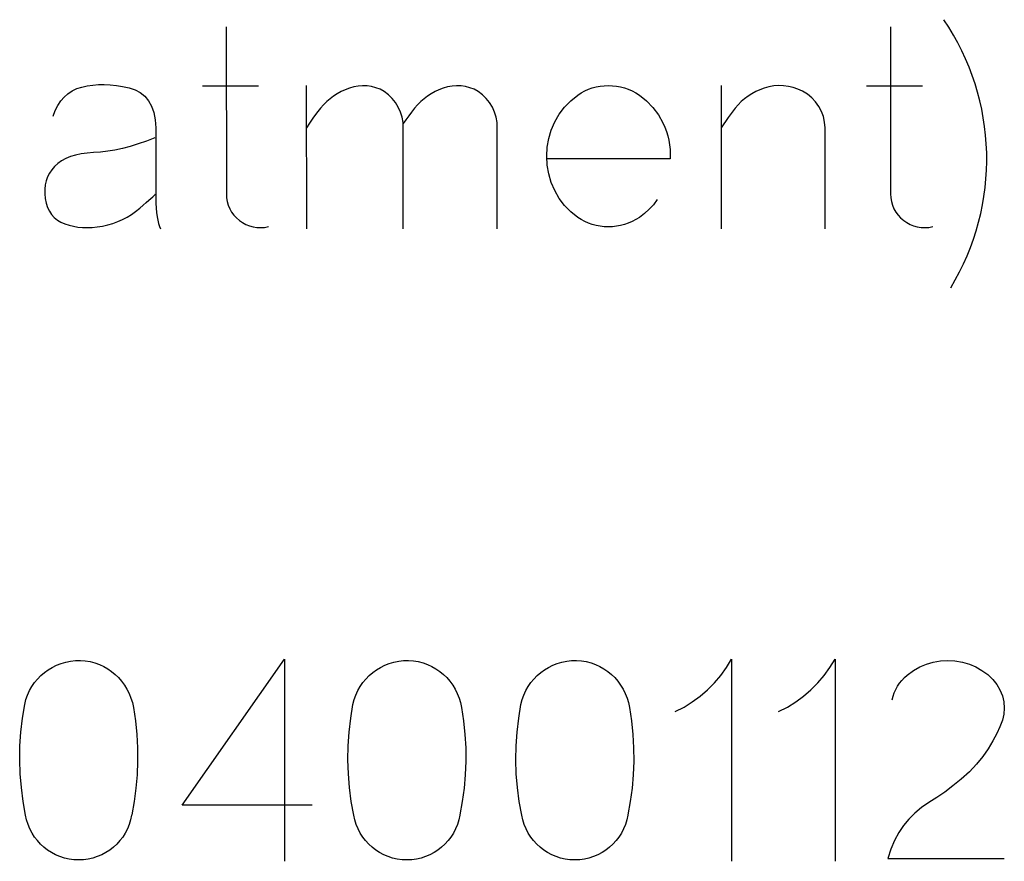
# Model space of a CAD drawing. Header units: inches. Extents: x -14.1 to 21.9, y -36.2 to -13.1.
# Tile 44 of 74: x 8.145 to 8.291, y -25.111 to -24.986. Entities that reach past the tile are written whole.
import ezdxf

# ---------------------------------------------------------------- set-up
doc = ezdxf.new("R2010")
doc.units = ezdxf.units.IN
doc.header["$LTSCALE"] = 0.5
doc.header["$MEASUREMENT"] = 0

msp = doc.modelspace()

# ---------------------------------------------------------------- linework, layer by layer
at = {"color": 7, "linetype": 'Continuous'}
for p, q in [((8.17549, -24.98743), (8.1755, -25.01221)), ((8.27411, -24.98743), (8.27411, -25.01221)), ((8.1533, -24.99658), (8.15405, -24.99634)), ((8.15405, -24.99634), (8.15485, -24.99616)), ((8.15405, -24.99634), (8.15405, -24.99634)), ((8.15485, -24.99616), (8.15567, -24.99605)), ((8.15567, -24.99605), (8.15651, -24.99598)), ((8.15651, -24.99598), (8.15738, -24.99597)), ((8.15738, -24.99597), (8.15826, -24.99601)), ((8.15826, -24.99601), (8.15917, -24.99611)), ((8.15917, -24.99611), (8.1601, -24.99626)), ((8.1601, -24.99626), (8.16106, -24.99646)), ((8.16106, -24.99646), (8.16106, -24.99646)), ((8.16106, -24.99646), (8.16194, -24.99675)), ((8.17194, -24.99617), (8.18026, -24.99617)), ((8.18737, -24.99613), (8.18738, -25.01739)), ((8.19376, -24.9965), (8.19314, -24.99674)), ((8.19441, -24.99631), (8.19376, -24.9965)), ((8.19376, -24.9965), (8.19376, -24.9965)), ((8.19506, -24.99619), (8.19441, -24.99631)), ((8.19572, -24.99615), (8.19506, -24.99619)), ((8.19639, -24.99617), (8.19572, -24.99615)), ((8.19705, -24.99627), (8.19639, -24.99617)), ((8.1977, -24.99644), (8.19705, -24.99627)), ((8.19833, -24.99668), (8.1977, -24.99644)), ((8.20768, -24.9965), (8.20707, -24.99674)), ((8.20835, -24.99631), (8.20768, -24.9965)), ((8.20768, -24.9965), (8.20768, -24.9965)), ((8.20901, -24.99619), (8.20835, -24.99631)), ((8.20968, -24.99615), (8.20901, -24.99619)), ((8.21035, -24.99617), (8.20968, -24.99615)), ((8.21101, -24.99627), (8.21035, -24.99617)), ((8.21166, -24.99644), (8.21101, -24.99627)), ((8.21229, -24.99668), (8.21166, -24.99644)), ((8.22927, -24.99668), (8.22983, -24.99648)), ((8.22983, -24.99648), (8.23041, -24.99633)), ((8.23041, -24.99633), (8.231, -24.99622)), ((8.231, -24.99622), (8.2316, -24.99615)), ((8.2316, -24.99615), (8.23221, -24.99613)), ((8.23221, -24.99613), (8.23283, -24.99615)), ((8.23283, -24.99615), (8.23344, -24.99622)), ((8.23344, -24.99622), (8.23403, -24.99633)), ((8.23403, -24.99633), (8.23461, -24.99648)), ((8.23461, -24.99648), (8.23518, -24.99668)), ((8.24897, -24.99613), (8.24898, -25.01739)), ((8.25535, -24.9965), (8.25472, -24.99674)), ((8.25606, -24.99631), (8.25535, -24.9965)), ((8.25535, -24.9965), (8.25535, -24.9965)), ((8.25678, -24.99618), (8.25606, -24.99631)), ((8.2575, -24.99613), (8.25678, -24.99618)), ((8.25823, -24.99615), (8.2575, -24.99613)), ((8.25896, -24.99624), (8.25823, -24.99615)), ((8.25967, -24.9964), (8.25896, -24.99624)), ((8.26036, -24.99664), (8.25967, -24.9964)), ((8.27054, -24.99617), (8.27887, -24.99617)), ((8.15091, -24.99841), (8.15141, -24.99783)), ((8.15141, -24.99783), (8.15197, -24.99733)), ((8.15197, -24.99733), (8.1526, -24.99692)), ((8.1526, -24.99692), (8.1533, -24.99658)), ((8.16194, -24.99675), (8.16272, -24.99716)), ((8.16272, -24.99716), (8.16338, -24.99771)), ((8.16338, -24.99771), (8.16393, -24.99838)), ((8.19143, -24.99768), (8.19091, -24.99808)), ((8.19197, -24.99733), (8.19143, -24.99768)), ((8.19254, -24.99702), (8.19197, -24.99733)), ((8.19314, -24.99674), (8.19254, -24.99702)), ((8.19894, -24.997), (8.19833, -24.99668)), ((8.19957, -24.99748), (8.19894, -24.997)), ((8.19894, -24.997), (8.19894, -24.997)), ((8.20013, -24.99804), (8.19957, -24.99748)), ((8.20538, -24.99768), (8.20486, -24.99808)), ((8.20592, -24.99733), (8.20538, -24.99768)), ((8.20648, -24.99702), (8.20592, -24.99733)), ((8.20707, -24.99674), (8.20648, -24.99702)), ((8.2129, -24.997), (8.21229, -24.99668)), ((8.21353, -24.99748), (8.2129, -24.997)), ((8.2129, -24.997), (8.2129, -24.997)), ((8.21409, -24.99804), (8.21353, -24.99748)), ((8.22662, -24.99838), (8.22766, -24.99754)), ((8.22766, -24.99754), (8.22818, -24.99721)), ((8.22766, -24.99754), (8.22766, -24.99754)), ((8.22818, -24.99721), (8.22872, -24.99692)), ((8.22872, -24.99692), (8.22927, -24.99668)), ((8.23518, -24.99668), (8.23574, -24.99692)), ((8.23574, -24.99692), (8.23628, -24.99721)), ((8.23628, -24.99721), (8.23682, -24.99754)), ((8.23682, -24.99754), (8.23682, -24.99754)), ((8.23682, -24.99754), (8.23789, -24.9984)), ((8.25297, -24.99768), (8.25245, -24.99808)), ((8.25353, -24.99733), (8.25297, -24.99768)), ((8.25411, -24.99702), (8.25353, -24.99733)), ((8.25472, -24.99674), (8.25411, -24.99702)), ((8.26103, -24.99696), (8.26036, -24.99664)), ((8.26176, -24.99741), (8.26103, -24.99696)), ((8.26103, -24.99696), (8.26103, -24.99696)), ((8.26241, -24.99794), (8.26176, -24.99741)), ((8.26297, -24.99854), (8.26241, -24.99794)), ((8.1501, -24.99982), (8.15047, -24.99907)), ((8.15047, -24.99907), (8.15091, -24.99841)), ((8.16393, -24.99838), (8.16438, -24.99919)), ((8.16438, -24.99919), (8.16471, -25.00012)), ((8.18994, -24.99898), (8.18949, -24.99949)), ((8.19041, -24.99851), (8.18994, -24.99898)), ((8.19091, -24.99808), (8.19041, -24.99851)), ((8.20061, -24.99866), (8.20013, -24.99804)), ((8.20103, -24.99934), (8.20061, -24.99866)), ((8.20136, -25.00007), (8.20103, -24.99934)), ((8.2039, -24.99898), (8.20345, -24.99949)), ((8.20437, -24.99851), (8.2039, -24.99898)), ((8.20486, -24.99808), (8.20437, -24.99851)), ((8.21458, -24.99866), (8.21409, -24.99804)), ((8.215, -24.99934), (8.21458, -24.99866)), ((8.21533, -25.00007), (8.215, -24.99934)), ((8.22492, -25.00037), (8.22571, -24.99932)), ((8.22571, -24.99932), (8.22662, -24.99838)), ((8.23789, -24.9984), (8.23883, -24.99938)), ((8.23883, -24.99938), (8.23964, -25.00046)), ((8.25148, -24.99898), (8.25104, -24.99949)), ((8.25195, -24.99851), (8.25148, -24.99898)), ((8.25245, -24.99808), (8.25195, -24.99851)), ((8.26345, -24.99922), (8.26297, -24.99854)), ((8.26385, -24.99995), (8.26345, -24.99922)), ((8.14979, -25.00065), (8.1501, -24.99982)), ((8.16471, -25.00012), (8.16492, -25.00119)), ((8.18889, -25.00023), (8.18834, -25.00095)), ((8.18949, -24.99949), (8.18889, -25.00023)), ((8.18949, -24.99949), (8.18949, -24.99949)), ((8.2016, -25.00082), (8.20136, -25.00007)), ((8.20173, -25.00159), (8.2016, -25.00082)), ((8.20258, -25.00063), (8.20217, -25.00119)), ((8.20301, -25.00006), (8.20258, -25.00063)), ((8.20345, -24.99949), (8.20301, -25.00006)), ((8.20345, -24.99949), (8.20345, -24.99949)), ((8.21556, -25.00082), (8.21533, -25.00007)), ((8.21569, -25.00159), (8.21556, -25.00082)), ((8.22426, -25.00152), (8.22492, -25.00037)), ((8.23964, -25.00046), (8.24032, -25.00166)), ((8.24999, -25.00087), (8.24898, -25.00239)), ((8.25104, -24.99949), (8.24999, -25.00087)), ((8.25104, -24.99949), (8.25104, -24.99949)), ((8.26414, -25.00073), (8.26385, -24.99995)), ((8.26432, -25.00154), (8.26414, -25.00073)), ((8.16492, -25.00119), (8.16503, -25.00239)), ((8.18783, -25.00168), (8.18738, -25.00239)), ((8.18834, -25.00095), (8.18783, -25.00168)), ((8.20176, -25.00239), (8.20173, -25.00159)), ((8.20217, -25.00119), (8.20176, -25.00176)), ((8.21572, -25.00239), (8.21569, -25.00159)), ((8.22374, -25.00274), (8.22426, -25.00152)), ((8.24032, -25.00166), (8.2406, -25.00229)), ((8.2406, -25.00229), (8.24085, -25.00293)), ((8.26439, -25.00239), (8.26432, -25.00154)), ((8.16503, -25.00239), (8.16503, -25.00239)), ((8.16503, -25.00239), (8.16503, -25.01279)), ((8.20175, -25.01739), (8.20176, -25.00239)), ((8.20176, -25.00239), (8.20176, -25.00239)), ((8.21572, -25.01739), (8.21572, -25.00239)), ((8.21572, -25.00239), (8.21572, -25.00239)), ((8.22336, -25.00399), (8.22374, -25.00274)), ((8.24085, -25.00293), (8.24104, -25.00359)), ((8.24104, -25.00359), (8.24119, -25.00425)), ((8.26439, -25.01739), (8.26439, -25.00239)), ((8.26439, -25.00239), (8.26439, -25.00239)), ((8.16123, -25.00516), (8.16008, -25.00546)), ((8.16242, -25.00479), (8.16123, -25.00516)), ((8.16364, -25.00437), (8.16242, -25.00479)), ((8.1649, -25.00388), (8.16364, -25.00437)), ((8.22306, -25.00661), (8.22314, -25.00528)), ((8.22314, -25.00528), (8.22336, -25.00399)), ((8.24119, -25.00425), (8.2413, -25.00492)), ((8.2413, -25.00492), (8.24137, -25.0056)), ((8.15235, -25.00667), (8.15166, -25.00696)), ((8.15311, -25.00645), (8.15235, -25.00667)), ((8.15394, -25.00627), (8.15311, -25.00645)), ((8.15483, -25.00615), (8.15394, -25.00627)), ((8.15579, -25.00607), (8.15483, -25.00615)), ((8.15682, -25.006), (8.15579, -25.00607)), ((8.15579, -25.00607), (8.15579, -25.00607)), ((8.15788, -25.00588), (8.15682, -25.006)), ((8.15896, -25.0057), (8.15788, -25.00588)), ((8.16008, -25.00546), (8.15896, -25.0057)), ((8.22314, -25.00794), (8.22306, -25.00661)), ((8.22306, -25.00661), (8.22306, -25.00661)), ((8.24137, -25.0056), (8.24139, -25.00628)), ((8.24139, -25.00628), (8.24137, -25.00699)), ((8.14999, -25.00815), (8.14957, -25.00863)), ((8.15048, -25.0077), (8.14999, -25.00815)), ((8.14999, -25.00815), (8.14999, -25.00815)), ((8.15104, -25.0073), (8.15048, -25.0077)), ((8.15166, -25.00696), (8.15104, -25.0073)), ((8.24137, -25.00699), (8.22314, -25.00699)), ((8.22336, -25.00923), (8.22314, -25.00794)), ((8.24137, -25.00699), (8.24137, -25.00699)), ((8.14922, -25.00914), (8.14894, -25.00969)), ((8.14957, -25.00863), (8.14922, -25.00914)), ((8.22374, -25.01049), (8.22336, -25.00923)), ((8.1486, -25.01087), (8.14854, -25.01151)), ((8.14874, -25.01026), (8.1486, -25.01087)), ((8.14894, -25.00969), (8.14874, -25.01026)), ((8.22426, -25.01171), (8.22374, -25.01049)), ((8.14854, -25.01151), (8.14854, -25.01217)), ((8.14854, -25.01217), (8.14862, -25.01287)), ((8.16456, -25.01262), (8.16477, -25.01244)), ((8.16477, -25.01244), (8.16491, -25.0123)), ((8.16491, -25.0123), (8.16499, -25.01221)), ((8.1755, -25.01221), (8.1755, -25.01221)), ((8.1755, -25.01221), (8.17553, -25.01278)), ((8.22492, -25.01286), (8.22426, -25.01171)), ((8.27411, -25.01221), (8.27411, -25.01221)), ((8.27411, -25.01221), (8.27414, -25.01278)), ((8.14862, -25.01287), (8.14862, -25.01287)), ((8.14862, -25.01287), (8.14876, -25.01357)), ((8.14876, -25.01357), (8.14896, -25.0142)), ((8.16263, -25.01432), (8.16314, -25.01388)), ((8.16314, -25.01388), (8.16359, -25.01349)), ((8.16359, -25.01349), (8.16397, -25.01315)), ((8.16397, -25.01315), (8.1643, -25.01286)), ((8.1643, -25.01286), (8.16456, -25.01262)), ((8.16503, -25.01279), (8.16503, -25.01279)), ((8.16503, -25.01279), (8.16504, -25.01357)), ((8.16504, -25.01357), (8.16507, -25.01431)), ((8.17553, -25.01278), (8.17562, -25.01334)), ((8.17562, -25.01334), (8.17578, -25.01388)), ((8.17578, -25.01388), (8.176, -25.01441)), ((8.22571, -25.0139), (8.22492, -25.01286)), ((8.22662, -25.01485), (8.22571, -25.0139)), ((8.23892, -25.0138), (8.23829, -25.01449)), ((8.23946, -25.01304), (8.23892, -25.0138)), ((8.27414, -25.01278), (8.27423, -25.01334)), ((8.27423, -25.01334), (8.27439, -25.01388)), ((8.27439, -25.01388), (8.27461, -25.01441)), ((8.14896, -25.0142), (8.14922, -25.01476)), ((8.14922, -25.01476), (8.14956, -25.01527)), ((8.14956, -25.01527), (8.14995, -25.01571)), ((8.16076, -25.01565), (8.16141, -25.01525)), ((8.16141, -25.01525), (8.16203, -25.01481)), ((8.16203, -25.01481), (8.16263, -25.01432)), ((8.16263, -25.01432), (8.16263, -25.01432)), ((8.16507, -25.01431), (8.16513, -25.01497)), ((8.16513, -25.01497), (8.16521, -25.01558)), ((8.176, -25.01441), (8.17627, -25.01491)), ((8.17627, -25.01491), (8.17661, -25.01536)), ((8.17661, -25.01536), (8.177, -25.01577)), ((8.22766, -25.01569), (8.22662, -25.01485)), ((8.23758, -25.01512), (8.23682, -25.01569)), ((8.23829, -25.01449), (8.23758, -25.01512)), ((8.27461, -25.01441), (8.27488, -25.01491)), ((8.27488, -25.01491), (8.27522, -25.01536)), ((8.27522, -25.01536), (8.27561, -25.01577)), ((8.14995, -25.01571), (8.15041, -25.01608)), ((8.15041, -25.01608), (8.15094, -25.01639)), ((8.15094, -25.01639), (8.15152, -25.01664)), ((8.15152, -25.01664), (8.15152, -25.01664)), ((8.15152, -25.01664), (8.15214, -25.01685)), ((8.15214, -25.01685), (8.15278, -25.017)), ((8.15633, -25.01709), (8.15712, -25.01697)), ((8.15712, -25.01697), (8.1579, -25.01679)), ((8.15712, -25.01697), (8.15712, -25.01697)), ((8.1579, -25.01679), (8.15866, -25.01657)), ((8.15866, -25.01657), (8.15939, -25.01631)), ((8.15939, -25.01631), (8.16009, -25.016)), ((8.16009, -25.016), (8.16076, -25.01565)), ((8.16521, -25.01558), (8.16531, -25.01612)), ((8.16531, -25.01612), (8.16543, -25.0166)), ((8.16543, -25.0166), (8.16557, -25.01703)), ((8.177, -25.01577), (8.17745, -25.01615)), ((8.17745, -25.01615), (8.17745, -25.01615)), ((8.17745, -25.01615), (8.17791, -25.01647)), ((8.17791, -25.01647), (8.17841, -25.01673)), ((8.17841, -25.01673), (8.17893, -25.01694)), ((8.17893, -25.01694), (8.17947, -25.0171)), ((8.22818, -25.01602), (8.22766, -25.01569)), ((8.22766, -25.01569), (8.22766, -25.01569)), ((8.22872, -25.01631), (8.22818, -25.01602)), ((8.22927, -25.01655), (8.22872, -25.01631)), ((8.22983, -25.01675), (8.22927, -25.01655)), ((8.23041, -25.0169), (8.22983, -25.01675)), ((8.231, -25.01701), (8.23041, -25.0169)), ((8.23403, -25.0169), (8.23344, -25.01701)), ((8.23461, -25.01675), (8.23403, -25.0169)), ((8.23518, -25.01655), (8.23461, -25.01675)), ((8.23574, -25.01631), (8.23518, -25.01655)), ((8.23628, -25.01602), (8.23574, -25.01631)), ((8.23682, -25.01569), (8.23628, -25.01602)), ((8.23682, -25.01569), (8.23682, -25.01569)), ((8.27561, -25.01577), (8.27606, -25.01615)), ((8.27606, -25.01615), (8.27606, -25.01615)), ((8.27606, -25.01615), (8.27652, -25.01647)), ((8.27652, -25.01647), (8.27702, -25.01673)), ((8.27702, -25.01673), (8.27754, -25.01694)), ((8.27754, -25.01694), (8.27808, -25.0171)), ((8.15278, -25.017), (8.15344, -25.01712)), ((8.15344, -25.01712), (8.15413, -25.01718)), ((8.15413, -25.01718), (8.15483, -25.0172)), ((8.15483, -25.0172), (8.15557, -25.01717)), ((8.15557, -25.01717), (8.15633, -25.01709)), ((8.16557, -25.01703), (8.16574, -25.01739)), ((8.17947, -25.0171), (8.18004, -25.01719)), ((8.18004, -25.01719), (8.18061, -25.01721)), ((8.18061, -25.01721), (8.18118, -25.01717)), ((8.18118, -25.01717), (8.18176, -25.01706)), ((8.2316, -25.01708), (8.231, -25.01701)), ((8.23221, -25.0171), (8.2316, -25.01708)), ((8.23283, -25.01708), (8.23221, -25.0171)), ((8.23344, -25.01701), (8.23283, -25.01708)), ((8.27808, -25.0171), (8.27865, -25.01719)), ((8.27865, -25.01719), (8.27922, -25.01721)), ((8.27922, -25.01721), (8.27979, -25.01717)), ((8.27979, -25.01717), (8.28037, -25.01706)), ((8.16894, -25.10291), (8.18411, -25.08124)), ((8.18411, -25.08124), (8.18411, -25.08124)), ((8.18411, -25.08124), (8.18411, -25.11124)), ((8.24976, -25.08249), (8.25052, -25.08124)), ((8.25052, -25.08124), (8.25052, -25.08124)), ((8.25052, -25.08124), (8.25052, -25.11124)), ((8.2651, -25.08249), (8.26587, -25.08124)), ((8.26587, -25.08124), (8.26587, -25.08124)), ((8.26587, -25.08124), (8.26587, -25.11124)), ((8.14906, -25.08282), (8.14966, -25.08246)), ((8.14966, -25.08246), (8.15029, -25.08215)), ((8.15029, -25.08215), (8.15096, -25.08188)), ((8.15096, -25.08188), (8.15165, -25.08167)), ((8.15165, -25.08167), (8.15236, -25.08154)), ((8.15236, -25.08154), (8.15308, -25.08146)), ((8.15308, -25.08146), (8.15382, -25.08145)), ((8.15382, -25.08145), (8.15382, -25.08145)), ((8.15382, -25.08145), (8.15456, -25.0815)), ((8.15456, -25.0815), (8.15527, -25.08161)), ((8.15527, -25.08161), (8.15597, -25.08179)), ((8.15597, -25.08179), (8.15664, -25.08203)), ((8.15664, -25.08203), (8.15729, -25.08232)), ((8.15729, -25.08232), (8.15789, -25.08266)), ((8.15789, -25.08266), (8.15847, -25.08306)), ((8.19779, -25.08282), (8.19839, -25.08246)), ((8.19839, -25.08246), (8.19902, -25.08215)), ((8.19902, -25.08215), (8.19969, -25.08188)), ((8.19969, -25.08188), (8.20038, -25.08167)), ((8.20038, -25.08167), (8.20109, -25.08154)), ((8.20109, -25.08154), (8.20181, -25.08146)), ((8.20181, -25.08146), (8.20255, -25.08145)), ((8.20255, -25.08145), (8.20255, -25.08145)), ((8.20255, -25.08145), (8.20329, -25.0815)), ((8.20329, -25.0815), (8.204, -25.08161)), ((8.204, -25.08161), (8.2047, -25.08179)), ((8.2047, -25.08179), (8.20537, -25.08203)), ((8.20537, -25.08203), (8.20601, -25.08232)), ((8.20601, -25.08232), (8.20662, -25.08266)), ((8.20662, -25.08266), (8.2072, -25.08306)), ((8.22273, -25.08282), (8.22333, -25.08246)), ((8.22333, -25.08246), (8.22396, -25.08215)), ((8.22396, -25.08215), (8.22463, -25.08188)), ((8.22463, -25.08188), (8.22532, -25.08167)), ((8.22532, -25.08167), (8.22603, -25.08154)), ((8.22603, -25.08154), (8.22675, -25.08146)), ((8.22675, -25.08146), (8.22749, -25.08145)), ((8.22749, -25.08145), (8.22749, -25.08145)), ((8.22749, -25.08145), (8.22823, -25.0815)), ((8.22823, -25.0815), (8.22894, -25.08161)), ((8.22894, -25.08161), (8.22964, -25.08179)), ((8.22964, -25.08179), (8.23031, -25.08203)), ((8.23031, -25.08203), (8.23095, -25.08232)), ((8.23095, -25.08232), (8.23156, -25.08266)), ((8.23156, -25.08266), (8.23214, -25.08306)), ((8.2489, -25.08366), (8.24976, -25.08249)), ((8.26425, -25.08366), (8.2651, -25.08249)), ((8.2775, -25.08293), (8.27845, -25.08238)), ((8.27845, -25.08238), (8.27943, -25.08197)), ((8.27943, -25.08197), (8.28043, -25.0817)), ((8.28043, -25.0817), (8.28151, -25.08151)), ((8.28043, -25.0817), (8.28043, -25.0817)), ((8.28151, -25.08151), (8.2826, -25.08145)), ((8.2826, -25.08145), (8.28368, -25.08151)), ((8.28368, -25.08151), (8.28478, -25.0817)), ((8.28478, -25.0817), (8.28478, -25.0817)), ((8.28478, -25.0817), (8.28581, -25.082)), ((8.28581, -25.082), (8.28678, -25.0824)), ((8.28678, -25.0824), (8.28769, -25.08291)), ((8.14703, -25.08473), (8.14748, -25.08419)), ((8.14748, -25.08419), (8.14797, -25.08369)), ((8.14797, -25.08369), (8.1485, -25.08323)), ((8.1485, -25.08323), (8.14906, -25.08282)), ((8.15847, -25.08306), (8.159, -25.0835)), ((8.159, -25.0835), (8.1595, -25.08399)), ((8.1595, -25.08399), (8.15995, -25.08452)), ((8.19576, -25.08473), (8.19621, -25.08419)), ((8.19621, -25.08419), (8.1967, -25.08369)), ((8.1967, -25.08369), (8.19723, -25.08323)), ((8.19723, -25.08323), (8.19779, -25.08282)), ((8.2072, -25.08306), (8.20773, -25.0835)), ((8.20773, -25.0835), (8.20823, -25.08399)), ((8.20823, -25.08399), (8.20868, -25.08452)), ((8.2207, -25.08473), (8.22115, -25.08419)), ((8.22115, -25.08419), (8.22164, -25.08369)), ((8.22164, -25.08369), (8.22217, -25.08323)), ((8.22217, -25.08323), (8.22273, -25.08282)), ((8.23214, -25.08306), (8.23267, -25.0835)), ((8.23267, -25.0835), (8.23317, -25.08399)), ((8.23317, -25.08399), (8.23362, -25.08452)), ((8.24796, -25.08477), (8.2489, -25.08366)), ((8.26331, -25.08477), (8.26425, -25.08366)), ((8.27579, -25.0844), (8.27616, -25.08399)), ((8.27616, -25.08399), (8.27658, -25.0836)), ((8.27658, -25.0836), (8.2775, -25.08293)), ((8.27658, -25.0836), (8.27658, -25.0836)), ((8.28769, -25.08291), (8.28855, -25.08352)), ((8.28855, -25.08352), (8.28855, -25.08352)), ((8.28855, -25.08352), (8.28928, -25.08424)), ((8.14628, -25.08592), (8.14663, -25.08531)), ((8.14663, -25.08531), (8.14703, -25.08473)), ((8.15995, -25.08452), (8.16037, -25.08509)), ((8.16037, -25.08509), (8.16074, -25.0857)), ((8.16074, -25.0857), (8.16106, -25.08634)), ((8.19501, -25.08592), (8.19536, -25.08531)), ((8.19536, -25.08531), (8.19576, -25.08473)), ((8.20868, -25.08452), (8.2091, -25.08509)), ((8.2091, -25.08509), (8.20947, -25.0857)), ((8.20947, -25.0857), (8.20979, -25.08634)), ((8.21995, -25.08592), (8.2203, -25.08531)), ((8.2203, -25.08531), (8.2207, -25.08473)), ((8.23362, -25.08452), (8.23404, -25.08509)), ((8.23404, -25.08509), (8.23441, -25.0857)), ((8.23441, -25.0857), (8.23473, -25.08634)), ((8.24694, -25.0858), (8.24796, -25.08477)), ((8.26229, -25.0858), (8.26331, -25.08477)), ((8.27489, -25.08574), (8.27514, -25.08527)), ((8.27514, -25.08527), (8.27544, -25.08482)), ((8.27544, -25.08482), (8.27579, -25.0844)), ((8.28928, -25.08424), (8.28988, -25.08499)), ((8.28988, -25.08499), (8.29035, -25.0858)), ((8.14574, -25.08725), (8.14598, -25.08657)), ((8.14598, -25.08657), (8.14628, -25.08592)), ((8.16106, -25.08634), (8.16133, -25.08701)), ((8.16133, -25.08701), (8.16154, -25.0877)), ((8.19447, -25.08725), (8.19471, -25.08657)), ((8.19471, -25.08657), (8.19501, -25.08592)), ((8.20979, -25.08634), (8.21006, -25.08701)), ((8.21006, -25.08701), (8.21027, -25.0877)), ((8.21941, -25.08725), (8.21965, -25.08657)), ((8.21965, -25.08657), (8.21995, -25.08592)), ((8.23473, -25.08634), (8.235, -25.08701)), ((8.235, -25.08701), (8.23521, -25.0877)), ((8.24468, -25.0876), (8.24584, -25.08675)), ((8.24584, -25.08675), (8.24694, -25.0858)), ((8.26003, -25.0876), (8.26119, -25.08675)), ((8.26119, -25.08675), (8.26229, -25.0858)), ((8.27434, -25.08729), (8.27449, -25.08675)), ((8.27449, -25.08675), (8.27467, -25.08624)), ((8.27467, -25.08624), (8.27489, -25.08574)), ((8.29035, -25.0858), (8.29071, -25.08671)), ((8.29071, -25.08671), (8.29071, -25.08671)), ((8.29071, -25.08671), (8.29092, -25.0876)), ((8.14523, -25.09002), (8.14557, -25.08796)), ((8.14557, -25.08796), (8.14574, -25.08725)), ((8.14557, -25.08796), (8.14557, -25.08796)), ((8.16154, -25.0877), (8.16169, -25.08841)), ((8.16169, -25.08841), (8.16169, -25.08841)), ((8.16169, -25.08841), (8.16199, -25.09041)), ((8.19396, -25.09002), (8.1943, -25.08796)), ((8.1943, -25.08796), (8.19447, -25.08725)), ((8.1943, -25.08796), (8.1943, -25.08796)), ((8.21027, -25.0877), (8.21042, -25.08841)), ((8.21042, -25.08841), (8.21042, -25.08841)), ((8.21042, -25.08841), (8.21071, -25.09041)), ((8.2189, -25.09002), (8.21924, -25.08796)), ((8.21924, -25.08796), (8.21941, -25.08725)), ((8.21924, -25.08796), (8.21924, -25.08796)), ((8.23521, -25.0877), (8.23536, -25.08841)), ((8.23536, -25.08841), (8.23536, -25.08841)), ((8.23536, -25.08841), (8.23565, -25.09041)), ((8.24215, -25.08903), (8.24345, -25.08836)), ((8.24345, -25.08836), (8.24468, -25.0876)), ((8.2575, -25.08903), (8.2588, -25.08836)), ((8.2588, -25.08836), (8.26003, -25.0876)), ((8.29092, -25.0876), (8.291, -25.0885)), ((8.291, -25.0885), (8.29092, -25.08941)), ((8.14499, -25.09208), (8.14523, -25.09002)), ((8.19372, -25.09208), (8.19396, -25.09002)), ((8.21866, -25.09208), (8.2189, -25.09002)), ((8.29092, -25.08941), (8.29071, -25.09032)), ((8.16199, -25.09041), (8.16219, -25.09241)), ((8.21071, -25.09041), (8.21092, -25.09241)), ((8.23565, -25.09041), (8.23586, -25.09241)), ((8.29034, -25.09127), (8.28987, -25.09229)), ((8.29071, -25.09032), (8.29034, -25.09127)), ((8.29071, -25.09032), (8.29071, -25.09032)), ((8.14485, -25.09413), (8.14499, -25.09208)), ((8.16219, -25.09241), (8.1623, -25.09441)), ((8.19358, -25.09413), (8.19372, -25.09208)), ((8.21092, -25.09241), (8.21103, -25.09441)), ((8.21852, -25.09413), (8.21866, -25.09208)), ((8.23586, -25.09241), (8.23597, -25.09441)), ((8.28987, -25.09229), (8.28928, -25.09338)), ((8.14482, -25.09619), (8.14485, -25.09413)), ((8.1623, -25.09441), (8.16232, -25.0964)), ((8.19354, -25.09619), (8.19358, -25.09413)), ((8.21103, -25.09441), (8.21104, -25.0964)), ((8.21848, -25.09619), (8.21852, -25.09413)), ((8.23597, -25.09441), (8.23598, -25.0964)), ((8.28928, -25.09338), (8.28859, -25.09455)), ((8.2878, -25.09571), (8.28687, -25.09685)), ((8.28859, -25.09455), (8.2878, -25.09571)), ((8.28859, -25.09455), (8.28859, -25.09455)), ((8.14488, -25.09824), (8.14482, -25.09619)), ((8.16232, -25.0964), (8.16224, -25.09839)), ((8.19361, -25.09824), (8.19354, -25.09619)), ((8.21104, -25.0964), (8.21097, -25.09839)), ((8.21855, -25.09824), (8.21848, -25.09619)), ((8.23598, -25.0964), (8.23591, -25.09839)), ((8.28687, -25.09685), (8.28581, -25.09797)), ((8.14506, -25.1003), (8.14488, -25.09824)), ((8.16224, -25.09839), (8.16206, -25.10038)), ((8.19378, -25.1003), (8.19361, -25.09824)), ((8.21097, -25.09839), (8.21079, -25.10038)), ((8.21872, -25.1003), (8.21855, -25.09824)), ((8.23591, -25.09839), (8.23573, -25.10038)), ((8.28581, -25.09797), (8.28462, -25.09906)), ((8.14532, -25.10236), (8.14506, -25.1003)), ((8.19405, -25.10236), (8.19378, -25.1003)), ((8.21899, -25.10236), (8.21872, -25.1003)), ((8.28338, -25.10006), (8.28217, -25.10097)), ((8.28462, -25.09906), (8.28338, -25.10006)), ((8.28462, -25.09906), (8.28462, -25.09906)), ((8.16206, -25.10038), (8.1618, -25.10238)), ((8.21079, -25.10038), (8.21053, -25.10238)), ((8.23573, -25.10038), (8.23547, -25.10238)), ((8.28217, -25.10097), (8.28098, -25.10179)), ((8.1457, -25.10441), (8.14532, -25.10236)), ((8.1618, -25.10238), (8.16145, -25.10437)), ((8.18825, -25.10291), (8.16894, -25.10291)), ((8.16894, -25.10291), (8.16894, -25.10291)), ((8.19443, -25.10441), (8.19405, -25.10236)), ((8.21053, -25.10238), (8.21017, -25.10437)), ((8.21937, -25.10441), (8.21899, -25.10236)), ((8.23547, -25.10238), (8.23511, -25.10437)), ((8.27981, -25.10254), (8.27872, -25.10328)), ((8.28098, -25.10179), (8.27981, -25.10254)), ((8.27981, -25.10254), (8.27981, -25.10254)), ((8.14585, -25.10511), (8.1457, -25.10441)), ((8.1457, -25.10441), (8.1457, -25.10441)), ((8.16144, -25.10441), (8.16129, -25.10511)), ((8.19458, -25.10511), (8.19443, -25.10441)), ((8.19443, -25.10441), (8.19443, -25.10441)), ((8.21017, -25.10441), (8.21002, -25.10511)), ((8.21952, -25.10511), (8.21937, -25.10441)), ((8.21937, -25.10441), (8.21937, -25.10441)), ((8.23511, -25.10441), (8.23496, -25.10511)), ((8.27773, -25.1041), (8.27684, -25.10498)), ((8.27872, -25.10328), (8.27773, -25.1041)), ((8.14606, -25.10579), (8.14585, -25.10511)), ((8.14633, -25.10644), (8.14606, -25.10579)), ((8.16108, -25.10579), (8.16081, -25.10644)), ((8.16129, -25.10511), (8.16108, -25.10579)), ((8.19479, -25.10579), (8.19458, -25.10511)), ((8.19506, -25.10644), (8.19479, -25.10579)), ((8.20981, -25.10579), (8.20954, -25.10644)), ((8.21002, -25.10511), (8.20981, -25.10579)), ((8.21973, -25.10579), (8.21952, -25.10511)), ((8.22, -25.10644), (8.21973, -25.10579)), ((8.23475, -25.10579), (8.23448, -25.10644)), ((8.23496, -25.10511), (8.23475, -25.10579)), ((8.27604, -25.10594), (8.27532, -25.10699)), ((8.27684, -25.10498), (8.27604, -25.10594)), ((8.27604, -25.10594), (8.27604, -25.10594)), ((8.14665, -25.10706), (8.14633, -25.10644)), ((8.14703, -25.10764), (8.14665, -25.10706)), ((8.16049, -25.10706), (8.16011, -25.10764)), ((8.16081, -25.10644), (8.16049, -25.10706)), ((8.19538, -25.10706), (8.19506, -25.10644)), ((8.19576, -25.10764), (8.19538, -25.10706)), ((8.20922, -25.10706), (8.20884, -25.10764)), ((8.20954, -25.10644), (8.20922, -25.10706)), ((8.22032, -25.10706), (8.22, -25.10644)), ((8.2207, -25.10764), (8.22032, -25.10706)), ((8.23416, -25.10706), (8.23378, -25.10764)), ((8.23448, -25.10644), (8.23416, -25.10706)), ((8.27532, -25.10699), (8.27469, -25.10815)), ((8.14745, -25.10818), (8.14703, -25.10764)), ((8.14791, -25.10868), (8.14745, -25.10818)), ((8.14841, -25.10915), (8.14791, -25.10868)), ((8.15923, -25.10868), (8.15873, -25.10915)), ((8.1597, -25.10818), (8.15923, -25.10868)), ((8.16011, -25.10764), (8.1597, -25.10818)), ((8.19618, -25.10818), (8.19576, -25.10764)), ((8.19664, -25.10868), (8.19618, -25.10818)), ((8.19714, -25.10915), (8.19664, -25.10868)), ((8.20796, -25.10868), (8.20746, -25.10915)), ((8.20842, -25.10818), (8.20796, -25.10868)), ((8.20884, -25.10764), (8.20842, -25.10818)), ((8.22112, -25.10818), (8.2207, -25.10764)), ((8.22158, -25.10868), (8.22112, -25.10818)), ((8.22208, -25.10915), (8.22158, -25.10868)), ((8.2329, -25.10868), (8.2324, -25.10915)), ((8.23336, -25.10818), (8.2329, -25.10868)), ((8.23378, -25.10764), (8.23336, -25.10818)), ((8.27469, -25.10815), (8.27416, -25.10943)), ((8.14896, -25.10957), (8.14841, -25.10915)), ((8.14953, -25.10994), (8.14896, -25.10957)), ((8.15014, -25.11026), (8.14953, -25.10994)), ((8.15079, -25.11054), (8.15014, -25.11026)), ((8.15146, -25.11076), (8.15079, -25.11054)), ((8.15634, -25.11054), (8.15567, -25.11076)), ((8.15699, -25.11026), (8.15634, -25.11054)), ((8.15761, -25.10994), (8.15699, -25.11026)), ((8.15818, -25.10957), (8.15761, -25.10994)), ((8.15873, -25.10915), (8.15818, -25.10957)), ((8.19769, -25.10957), (8.19714, -25.10915)), ((8.19826, -25.10994), (8.19769, -25.10957)), ((8.19887, -25.11026), (8.19826, -25.10994)), ((8.19952, -25.11054), (8.19887, -25.11026)), ((8.20019, -25.11076), (8.19952, -25.11054)), ((8.20507, -25.11054), (8.2044, -25.11076)), ((8.20572, -25.11026), (8.20507, -25.11054)), ((8.20634, -25.10994), (8.20572, -25.11026)), ((8.20691, -25.10957), (8.20634, -25.10994)), ((8.20746, -25.10915), (8.20691, -25.10957)), ((8.22263, -25.10957), (8.22208, -25.10915)), ((8.2232, -25.10994), (8.22263, -25.10957)), ((8.22381, -25.11026), (8.2232, -25.10994)), ((8.22446, -25.11054), (8.22381, -25.11026)), ((8.22513, -25.11076), (8.22446, -25.11054)), ((8.23001, -25.11054), (8.22934, -25.11076)), ((8.23066, -25.11026), (8.23001, -25.11054)), ((8.23128, -25.10994), (8.23066, -25.11026)), ((8.23185, -25.10957), (8.23128, -25.10994)), ((8.2324, -25.10915), (8.23185, -25.10957)), ((8.27416, -25.10943), (8.27372, -25.11083)), ((8.15215, -25.11091), (8.15146, -25.11076)), ((8.15285, -25.11101), (8.15215, -25.11091)), ((8.15357, -25.11104), (8.15285, -25.11101)), ((8.15429, -25.11101), (8.15357, -25.11104)), ((8.15357, -25.11104), (8.15357, -25.11104)), ((8.15499, -25.11091), (8.15429, -25.11101)), ((8.15567, -25.11076), (8.15499, -25.11091)), ((8.20088, -25.11091), (8.20019, -25.11076)), ((8.20158, -25.11101), (8.20088, -25.11091)), ((8.2023, -25.11104), (8.20158, -25.11101)), ((8.20302, -25.11101), (8.2023, -25.11104)), ((8.2023, -25.11104), (8.2023, -25.11104)), ((8.20372, -25.11091), (8.20302, -25.11101)), ((8.2044, -25.11076), (8.20372, -25.11091)), ((8.22582, -25.11091), (8.22513, -25.11076)), ((8.22652, -25.11101), (8.22582, -25.11091)), ((8.22724, -25.11104), (8.22652, -25.11101)), ((8.22796, -25.11101), (8.22724, -25.11104)), ((8.22724, -25.11104), (8.22724, -25.11104)), ((8.22866, -25.11091), (8.22796, -25.11101)), ((8.22934, -25.11076), (8.22866, -25.11091)), ((8.27372, -25.11083), (8.27372, -25.11083)), ((8.27372, -25.11083), (8.291, -25.11083))]:
    msp.add_line(p, q, dxfattribs=at)
msp.add_arc((8.25171, -25.00704), 0.03669, 328.6451, 34.3261, dxfattribs=at)

doc.saveas('drawing.dxf')
